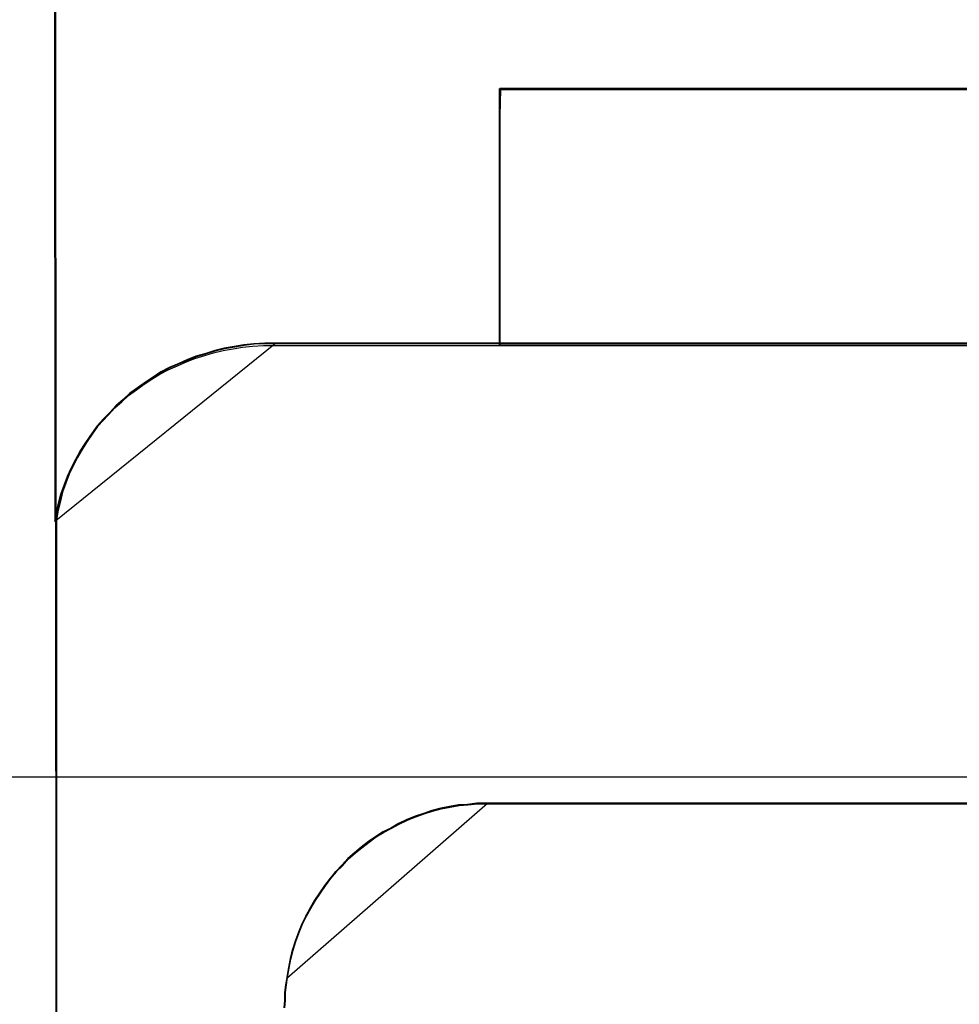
# Model space of a CAD drawing. Header units: millimetres. Extents: x 18084 to 52399, y 38174 to 56392.
# Tile 103 of 250: x 25519 to 25529, y 50638 to 50647. Entities that reach past the tile are written whole.
import ezdxf

# ---------------------------------------------------------------- set-up
doc = ezdxf.new("R2010")
doc.units = ezdxf.units.MM
doc.header["$LTSCALE"] = 100
doc.layers.add('45', color=7, linetype='Continuous')
doc.layers.add('50', color=7, linetype='Continuous')

msp = doc.modelspace()

# ---------------------------------------------------------------- linework, layer by layer
at = {"layer": '45', "color": 59}
for p, q in [((25519.7171, 50642.3095), (25519.6998, 50660.526)), ((25519.6998, 50660.526), (25519.7171, 50642.3095)), ((25519.7171, 50642.3095), (25519.6998, 50660.526)), ((25519.6998, 50660.526), (25519.7171, 50642.3095)), ((25521.8512, 50644.0218), (25535.6891, 50644.0218)), ((25535.6891, 50644.0218), (25521.8512, 50644.0218)), ((25521.8512, 50644.0218), (25521.8512, 50644.0218)), ((25521.8512, 50644.0218), (25535.6891, 50644.0218)), ((25535.6891, 50644.0218), (25521.8512, 50644.0218)), ((25521.8512, 50644.0218), (25521.8512, 50644.0218)), ((25519.7171, 50642.3344), (25519.7445, 50577.5034)), ((25519.7445, 50577.5034), (25519.7171, 50642.3344)), ((25519.7171, 50642.3344), (25519.7171, 50642.3344)), ((25519.7171, 50642.3344), (25519.7445, 50577.5034)), ((25519.7445, 50577.5034), (25519.7171, 50642.3344)), ((25519.7171, 50642.3344), (25519.7171, 50642.3344)), ((25519.7171, 50642.3095), (25519.7171, 50642.3095)), ((25519.7171, 50642.3095), (25519.7171, 50642.3095)), ((25523.9257, 50639.5228), (25533.6147, 50639.5228)), ((25533.6147, 50639.5228), (25523.9257, 50639.5228)), ((25523.9257, 50639.5228), (25523.9257, 50639.5228)), ((25523.9257, 50639.5228), (25533.6147, 50639.5228)), ((25533.6147, 50639.5228), (25523.9257, 50639.5228)), ((25523.9257, 50639.5228), (25523.9257, 50639.5228))]:
    msp.add_line(p, q, dxfattribs=at)
at = {"layer": '45', "color": 7}
for p, q in [((25519.6998, 50656.4977), (25519.7052, 50642.3103)), ((25519.6998, 50656.4977), (25519.7052, 50642.3103)), ((25524.0548, 50646.2476), (25524.0548, 50646.5132)), ((25524.0548, 50646.5132), (25524.0548, 50646.2476)), ((25524.0603, 50646.5132), (25524.0548, 50646.259)), ((25524.0548, 50646.2476), (25524.0548, 50646.5132)), ((25524.0548, 50646.5132), (25524.0548, 50646.2476)), ((25524.0603, 50646.5132), (25524.0548, 50646.259)), ((25524.0598, 50646.5132), (25533.1526, 50646.5132)), ((25533.1526, 50646.5132), (25524.0598, 50646.5132)), ((25524.0598, 50646.5132), (25524.0598, 50646.5132)), ((25524.0598, 50646.5132), (25533.1526, 50646.5132)), ((25533.1526, 50646.5132), (25524.0598, 50646.5132)), ((25524.0598, 50646.5132), (25524.0598, 50646.5132)), ((25524.0652, 50646.5082), (25524.0598, 50646.2551)), ((25524.0652, 50646.5082), (25524.0598, 50646.2551)), ((25533.1526, 50646.5132), (25524.0603, 50646.5132)), ((25533.1526, 50646.5132), (25524.0603, 50646.5132)), ((25524.0636, 50646.2506), (25524.069, 50646.5038)), ((25524.0636, 50646.2506), (25524.069, 50646.5038)), ((25533.1476, 50646.5082), (25524.0652, 50646.5082)), ((25533.1476, 50646.5082), (25524.0652, 50646.5082)), ((25524.069, 50646.5038), (25533.1499, 50646.5038)), ((25524.069, 50646.5038), (25533.1499, 50646.5038)), ((25524.0548, 50643.9994), (25524.0548, 50646.26)), ((25524.0548, 50646.26), (25524.0548, 50643.9994)), ((25524.0548, 50643.9994), (25524.0548, 50646.26)), ((25524.0548, 50646.26), (25524.0548, 50643.9994)), ((25524.0548, 50646.259), (25524.0548, 50643.9994)), ((25524.0548, 50646.259), (25524.0548, 50643.9994)), ((25524.0548, 50646.2476), (25524.0548, 50646.2476)), ((25524.0548, 50646.2476), (25524.0548, 50646.2476)), ((25524.0598, 50646.2551), (25524.0598, 50644.0044)), ((25524.0598, 50646.2551), (25524.0598, 50644.0044)), ((25524.0636, 50643.9998), (25524.0636, 50646.2506)), ((25524.0636, 50643.9998), (25524.0636, 50646.2506)), ((25519.7171, 50642.2872), (25521.8636, 50644.0218)), ((25519.7171, 50642.2872), (25521.8636, 50644.0218)), ((25521.5539, 50644.0052), (25521.4615, 50643.9887)), ((25521.5539, 50644.0052), (25521.4615, 50643.9887)), ((25521.5579, 50644.0003), (25521.4656, 50643.9838)), ((25521.5579, 50644.0003), (25521.4656, 50643.9838)), ((25521.5632, 50644.0051), (25521.4704, 50643.9885)), ((25521.5632, 50644.0051), (25521.4704, 50643.9885)), ((25521.6517, 50644.0163), (25521.5539, 50644.0052)), ((25521.6517, 50644.0163), (25521.5539, 50644.0052)), ((25521.6556, 50644.0113), (25521.5579, 50644.0003)), ((25521.6556, 50644.0113), (25521.5579, 50644.0003)), ((25521.6616, 50644.0162), (25521.5632, 50644.0051)), ((25521.6616, 50644.0162), (25521.5632, 50644.0051)), ((25521.6398, 50643.9943), (25521.7485, 50643.9998)), ((25521.6398, 50643.9943), (25521.7485, 50643.9998)), ((25521.7604, 50644.0218), (25521.6517, 50644.0163)), ((25521.7604, 50644.0218), (25521.6517, 50644.0163)), ((25521.7643, 50644.0168), (25521.6556, 50644.0113)), ((25521.7643, 50644.0168), (25521.6556, 50644.0113)), ((25521.7708, 50644.0218), (25521.6616, 50644.0162)), ((25521.7708, 50644.0218), (25521.6616, 50644.0162)), ((25521.7485, 50643.9998), (25521.8409, 50643.9998)), ((25521.7485, 50643.9998), (25521.8409, 50643.9998)), ((25521.8528, 50644.0218), (25521.7604, 50644.0218)), ((25521.8528, 50644.0218), (25521.7604, 50644.0218)), ((25521.8566, 50644.0168), (25521.7643, 50644.0168)), ((25521.8566, 50644.0168), (25521.7643, 50644.0168)), ((25521.8636, 50644.0218), (25521.7708, 50644.0218)), ((25521.8636, 50644.0218), (25521.7708, 50644.0218)), ((25521.8409, 50643.9998), (25524.0636, 50643.9998)), ((25521.8409, 50643.9998), (25524.0636, 50643.9998)), ((25524.0754, 50644.0218), (25521.8528, 50644.0218)), ((25524.0754, 50644.0218), (25521.8528, 50644.0218)), ((25524.078, 50644.0168), (25521.8566, 50644.0168)), ((25524.078, 50644.0168), (25521.8566, 50644.0168)), ((25521.8636, 50644.0218), (25521.8636, 50644.0218)), ((25521.8636, 50644.0218), (25521.8636, 50644.0218)), ((25524.0548, 50643.9994), (25524.0548, 50643.9994)), ((25524.0548, 50643.9994), (25533.1471, 50643.9994)), ((25524.0548, 50643.9994), (25524.0548, 50643.9994)), ((25524.0548, 50643.9994), (25533.1471, 50643.9994)), ((25524.0598, 50644.0044), (25533.1422, 50644.0044)), ((25524.0598, 50644.0044), (25533.1422, 50644.0044)), ((25533.1669, 50644.0218), (25524.0754, 50644.0218)), ((25533.1669, 50644.0218), (25524.0754, 50644.0218)), ((25533.1645, 50644.0168), (25524.078, 50644.0168)), ((25533.1645, 50644.0168), (25524.078, 50644.0168)), ((25521.0747, 50643.8732), (25521.1725, 50643.9007)), ((25521.0747, 50643.8732), (25521.1725, 50643.9007)), ((25521.1844, 50643.9227), (25521.0866, 50643.8952)), ((25521.1844, 50643.9227), (25521.0866, 50643.8952)), ((25521.1886, 50643.9178), (25521.0908, 50643.8903)), ((25521.1886, 50643.9178), (25521.0908, 50643.8903)), ((25521.1918, 50643.922), (25521.0935, 50643.8943)), ((25521.1918, 50643.922), (25521.0935, 50643.8943)), ((25521.1725, 50643.9007), (25521.2594, 50643.9283)), ((25521.1725, 50643.9007), (25521.2594, 50643.9283)), ((25521.2713, 50643.9502), (25521.1844, 50643.9227)), ((25521.2713, 50643.9502), (25521.1844, 50643.9227)), ((25521.2755, 50643.9453), (25521.1886, 50643.9178)), ((25521.2755, 50643.9453), (25521.1886, 50643.9178)), ((25521.2792, 50643.9497), (25521.1918, 50643.922)), ((25521.2792, 50643.9497), (25521.1918, 50643.922)), ((25521.2594, 50643.9283), (25521.3518, 50643.9503)), ((25521.2594, 50643.9283), (25521.3518, 50643.9503)), ((25521.3637, 50643.9722), (25521.2713, 50643.9502)), ((25521.3637, 50643.9722), (25521.2713, 50643.9502)), ((25521.3678, 50643.9673), (25521.2755, 50643.9453)), ((25521.3678, 50643.9673), (25521.2755, 50643.9453)), ((25521.3721, 50643.9719), (25521.2792, 50643.9497)), ((25521.3721, 50643.9719), (25521.2792, 50643.9497)), ((25521.3518, 50643.9503), (25521.4496, 50643.9668)), ((25521.3518, 50643.9503), (25521.4496, 50643.9668)), ((25521.4615, 50643.9887), (25521.3637, 50643.9722)), ((25521.4615, 50643.9887), (25521.3637, 50643.9722)), ((25521.4656, 50643.9838), (25521.3678, 50643.9673)), ((25521.4656, 50643.9838), (25521.3678, 50643.9673)), ((25521.4704, 50643.9885), (25521.3721, 50643.9719)), ((25521.4704, 50643.9885), (25521.3721, 50643.9719)), ((25521.4496, 50643.9668), (25521.542, 50643.9833)), ((25521.4496, 50643.9668), (25521.542, 50643.9833)), ((25521.542, 50643.9833), (25521.6398, 50643.9943)), ((25521.542, 50643.9833), (25521.6398, 50643.9943)), ((25520.9181, 50643.8236), (25520.8257, 50643.7851)), ((25520.9181, 50643.8236), (25520.8257, 50643.7851)), ((25520.9224, 50643.8188), (25520.8301, 50643.7803)), ((25520.9224, 50643.8188), (25520.8301, 50643.7803)), ((25520.9242, 50643.8223), (25520.8314, 50643.7835)), ((25520.9242, 50643.8223), (25520.8314, 50643.7835)), ((25520.9062, 50643.8017), (25520.9931, 50643.8402)), ((25520.9062, 50643.8017), (25520.9931, 50643.8402)), ((25521.0051, 50643.8622), (25520.9181, 50643.8236)), ((25521.0051, 50643.8622), (25520.9181, 50643.8236)), ((25521.0093, 50643.8573), (25520.9224, 50643.8188)), ((25521.0093, 50643.8573), (25520.9224, 50643.8188)), ((25521.0116, 50643.861), (25520.9242, 50643.8223)), ((25521.0116, 50643.861), (25520.9242, 50643.8223)), ((25520.9931, 50643.8402), (25521.0747, 50643.8732)), ((25520.9931, 50643.8402), (25521.0747, 50643.8732)), ((25521.0866, 50643.8952), (25521.0051, 50643.8622)), ((25521.0866, 50643.8952), (25521.0051, 50643.8622)), ((25521.0908, 50643.8903), (25521.0093, 50643.8573)), ((25521.0908, 50643.8903), (25521.0093, 50643.8573)), ((25521.0935, 50643.8943), (25521.0116, 50643.861)), ((25521.0935, 50643.8943), (25521.0116, 50643.861)), ((25520.6562, 50643.6696), (25520.7323, 50643.7191)), ((25520.6562, 50643.6696), (25520.7323, 50643.7191)), ((25520.7442, 50643.7411), (25520.6681, 50643.6916)), ((25520.7442, 50643.7411), (25520.6681, 50643.6916)), ((25520.7486, 50643.7363), (25520.6726, 50643.6868)), ((25520.7486, 50643.7363), (25520.6726, 50643.6868)), ((25520.7494, 50643.7391), (25520.673, 50643.6893)), ((25520.7494, 50643.7391), (25520.673, 50643.6893)), ((25520.7323, 50643.7191), (25520.8138, 50643.7632)), ((25520.7323, 50643.7191), (25520.8138, 50643.7632)), ((25520.8257, 50643.7851), (25520.7442, 50643.7411)), ((25520.8257, 50643.7851), (25520.7442, 50643.7411)), ((25520.8301, 50643.7803), (25520.7486, 50643.7363)), ((25520.8301, 50643.7803), (25520.7486, 50643.7363)), ((25520.8314, 50643.7835), (25520.7494, 50643.7391)), ((25520.8314, 50643.7835), (25520.7494, 50643.7391)), ((25520.8138, 50643.7632), (25520.9062, 50643.8017)), ((25520.8138, 50643.7632), (25520.9062, 50643.8017)), ((25520.504, 50643.565), (25520.5801, 50643.6201)), ((25520.504, 50643.565), (25520.5801, 50643.6201)), ((25520.5921, 50643.642), (25520.516, 50643.587)), ((25520.5921, 50643.642), (25520.516, 50643.587)), ((25520.5965, 50643.6394), (25520.52, 50643.584)), ((25520.5965, 50643.6394), (25520.52, 50643.584)), ((25520.5966, 50643.6373), (25520.5205, 50643.5823)), ((25520.5966, 50643.6373), (25520.5205, 50643.5823)), ((25520.5801, 50643.6201), (25520.6562, 50643.6696)), ((25520.5801, 50643.6201), (25520.6562, 50643.6696)), ((25520.6681, 50643.6916), (25520.5921, 50643.642)), ((25520.6681, 50643.6916), (25520.5921, 50643.642)), ((25520.673, 50643.6893), (25520.5965, 50643.6394)), ((25520.673, 50643.6893), (25520.5965, 50643.6394)), ((25520.6726, 50643.6868), (25520.5966, 50643.6373)), ((25520.6726, 50643.6868), (25520.5966, 50643.6373)), ((25520.4399, 50643.532), (25520.3747, 50643.4714)), ((25520.4399, 50643.532), (25520.3747, 50643.4714)), ((25520.4436, 50643.5285), (25520.378, 50643.4676)), ((25520.4436, 50643.5285), (25520.378, 50643.4676)), ((25520.4445, 50643.5272), (25520.3793, 50643.4667)), ((25520.4445, 50643.5272), (25520.3793, 50643.4667)), ((25520.428, 50643.51), (25520.504, 50643.565)), ((25520.428, 50643.51), (25520.504, 50643.565)), ((25520.516, 50643.587), (25520.4399, 50643.532)), ((25520.516, 50643.587), (25520.4399, 50643.532)), ((25520.52, 50643.584), (25520.4436, 50643.5285)), ((25520.52, 50643.584), (25520.4436, 50643.5285)), ((25520.5205, 50643.5823), (25520.4445, 50643.5272)), ((25520.5205, 50643.5823), (25520.4445, 50643.5272)), ((25520.2921, 50643.3889), (25520.3628, 50643.4495)), ((25520.2921, 50643.3889), (25520.3628, 50643.4495)), ((25520.3747, 50643.4714), (25520.304, 50643.4109)), ((25520.3747, 50643.4714), (25520.304, 50643.4109)), ((25520.378, 50643.4676), (25520.307, 50643.4066)), ((25520.378, 50643.4676), (25520.307, 50643.4066)), ((25520.3793, 50643.4667), (25520.3087, 50643.4062)), ((25520.3793, 50643.4667), (25520.3087, 50643.4062)), ((25520.3628, 50643.4495), (25520.428, 50643.51)), ((25520.3628, 50643.4495), (25520.428, 50643.51)), ((25520.1671, 50643.2569), (25520.2323, 50643.3229)), ((25520.1671, 50643.2569), (25520.2323, 50643.3229)), ((25520.2443, 50643.3449), (25520.1791, 50643.2788)), ((25520.2443, 50643.3449), (25520.1791, 50643.2788)), ((25520.2469, 50643.3401), (25520.1814, 50643.2736)), ((25520.2469, 50643.3401), (25520.1814, 50643.2736)), ((25520.2489, 50643.3402), (25520.1838, 50643.2742)), ((25520.2489, 50643.3402), (25520.1838, 50643.2742)), ((25520.2323, 50643.3229), (25520.2921, 50643.3889)), ((25520.2323, 50643.3229), (25520.2921, 50643.3889)), ((25520.304, 50643.4109), (25520.2443, 50643.3449)), ((25520.304, 50643.4109), (25520.2443, 50643.3449)), ((25520.307, 50643.4066), (25520.2469, 50643.3401)), ((25520.307, 50643.4066), (25520.2469, 50643.3401)), ((25520.3087, 50643.4062), (25520.2489, 50643.3402)), ((25520.3087, 50643.4062), (25520.2489, 50643.3402)), ((25520.1073, 50643.1908), (25520.1671, 50643.2569)), ((25520.1073, 50643.1908), (25520.1671, 50643.2569)), ((25520.1791, 50643.2788), (25520.1193, 50643.2128)), ((25520.1791, 50643.2788), (25520.1193, 50643.2128)), ((25520.1814, 50643.2736), (25520.1213, 50643.2071)), ((25520.1814, 50643.2736), (25520.1213, 50643.2071)), ((25520.1838, 50643.2742), (25520.124, 50643.2082)), ((25520.1838, 50643.2742), (25520.124, 50643.2082)), ((25520.0649, 50643.1358), (25520.016, 50643.0642)), ((25520.0649, 50643.1358), (25520.016, 50643.0642)), ((25520.0667, 50643.1295), (25520.0175, 50643.0575)), ((25520.0667, 50643.1295), (25520.0175, 50643.0575)), ((25520.0697, 50643.1312), (25520.0208, 50643.0597)), ((25520.0697, 50643.1312), (25520.0208, 50643.0597)), ((25520.053, 50643.1138), (25520.1073, 50643.1908)), ((25520.053, 50643.1138), (25520.1073, 50643.1908)), ((25520.1193, 50643.2128), (25520.0649, 50643.1358)), ((25520.1193, 50643.2128), (25520.0649, 50643.1358)), ((25520.1213, 50643.2071), (25520.0667, 50643.1295)), ((25520.1213, 50643.2071), (25520.0667, 50643.1295)), ((25520.124, 50643.2082), (25520.0697, 50643.1312)), ((25520.124, 50643.2082), (25520.0697, 50643.1312)), ((25519.9552, 50642.9652), (25520.0041, 50643.0422)), ((25519.9552, 50642.9652), (25520.0041, 50643.0422)), ((25520.016, 50643.0642), (25519.9671, 50642.9872)), ((25520.016, 50643.0642), (25519.9671, 50642.9872)), ((25520.0175, 50643.0575), (25519.9684, 50642.9799)), ((25520.0175, 50643.0575), (25519.9684, 50642.9799)), ((25520.0208, 50643.0597), (25519.972, 50642.9827)), ((25520.0208, 50643.0597), (25519.972, 50642.9827)), ((25520.0041, 50643.0422), (25520.053, 50643.1138)), ((25520.0041, 50643.0422), (25520.053, 50643.1138)), ((25519.9117, 50642.8881), (25519.9552, 50642.9652)), ((25519.9117, 50642.8881), (25519.9552, 50642.9652)), ((25519.9671, 50642.9872), (25519.9237, 50642.9101)), ((25519.9671, 50642.9872), (25519.9237, 50642.9101)), ((25519.9684, 50642.9799), (25519.9247, 50642.9023)), ((25519.9684, 50642.9799), (25519.9247, 50642.9023)), ((25519.972, 50642.9827), (25519.9285, 50642.9057)), ((25519.972, 50642.9827), (25519.9285, 50642.9057)), ((25519.8682, 50642.8056), (25519.9117, 50642.8881)), ((25519.8682, 50642.8056), (25519.9117, 50642.8881)), ((25519.9237, 50642.9101), (25519.8802, 50642.8276)), ((25519.9237, 50642.9101), (25519.8802, 50642.8276)), ((25519.9247, 50642.9023), (25519.881, 50642.8192)), ((25519.9247, 50642.9023), (25519.881, 50642.8192)), ((25519.9285, 50642.9057), (25519.8851, 50642.8232)), ((25519.9285, 50642.9057), (25519.8851, 50642.8232)), ((25519.8421, 50642.745), (25519.8095, 50642.657)), ((25519.8421, 50642.745), (25519.8095, 50642.657)), ((25519.8302, 50642.723), (25519.8682, 50642.8056)), ((25519.8302, 50642.723), (25519.8682, 50642.8056)), ((25519.8802, 50642.8276), (25519.8421, 50642.745)), ((25519.8802, 50642.8276), (25519.8421, 50642.745)), ((25519.881, 50642.8192), (25519.8428, 50642.7361)), ((25519.881, 50642.8192), (25519.8428, 50642.7361)), ((25519.8851, 50642.8232), (25519.847, 50642.7407)), ((25519.8851, 50642.8232), (25519.847, 50642.7407)), ((25519.8095, 50642.657), (25519.7769, 50642.5689)), ((25519.8095, 50642.657), (25519.7769, 50642.5689)), ((25519.8144, 50642.6527), (25519.7819, 50642.5647)), ((25519.8144, 50642.6527), (25519.7819, 50642.5647)), ((25519.7976, 50642.635), (25519.8302, 50642.723)), ((25519.7976, 50642.635), (25519.8302, 50642.723)), ((25519.8428, 50642.7361), (25519.81, 50642.6474)), ((25519.8428, 50642.7361), (25519.81, 50642.6474)), ((25519.847, 50642.7407), (25519.8144, 50642.6527)), ((25519.847, 50642.7407), (25519.8144, 50642.6527)), ((25519.7769, 50642.5689), (25519.7552, 50642.4809)), ((25519.7769, 50642.5689), (25519.7552, 50642.4809)), ((25519.7772, 50642.5588), (25519.7554, 50642.4701)), ((25519.7772, 50642.5588), (25519.7554, 50642.4701)), ((25519.7819, 50642.5647), (25519.7601, 50642.4767)), ((25519.7819, 50642.5647), (25519.7601, 50642.4767)), ((25519.765, 50642.5469), (25519.7976, 50642.635)), ((25519.765, 50642.5469), (25519.7976, 50642.635)), ((25519.81, 50642.6474), (25519.7772, 50642.5588)), ((25519.81, 50642.6474), (25519.7772, 50642.5588)), ((25519.7215, 50642.3708), (25519.7432, 50642.4589)), ((25519.7215, 50642.3708), (25519.7432, 50642.4589)), ((25519.7552, 50642.4809), (25519.7335, 50642.3928)), ((25519.7552, 50642.4809), (25519.7335, 50642.3928)), ((25519.7554, 50642.4701), (25519.7335, 50642.3814)), ((25519.7554, 50642.4701), (25519.7335, 50642.3814)), ((25519.7601, 50642.4767), (25519.7384, 50642.3886)), ((25519.7601, 50642.4767), (25519.7384, 50642.3886)), ((25519.7432, 50642.4589), (25519.765, 50642.5469)), ((25519.7432, 50642.4589), (25519.765, 50642.5469)), ((25519.7052, 50642.2773), (25519.7215, 50642.3708)), ((25519.7052, 50642.2773), (25519.7215, 50642.3708)), ((25519.7335, 50642.3928), (25519.7171, 50642.2993)), ((25519.7335, 50642.3928), (25519.7171, 50642.2993)), ((25519.7335, 50642.3814), (25519.7171, 50642.2872)), ((25519.7335, 50642.3814), (25519.7171, 50642.2872)), ((25519.7384, 50642.3886), (25519.7221, 50642.2951)), ((25519.7384, 50642.3886), (25519.7221, 50642.2951)), ((25519.7052, 50642.3103), (25519.7052, 50642.2773)), ((25519.7052, 50642.3103), (25519.7052, 50642.2773)), ((25519.7171, 50642.2993), (25519.7171, 50623.2529)), ((25519.7171, 50642.2993), (25519.7171, 50642.2993)), ((25519.7171, 50642.2993), (25519.7171, 50623.2529)), ((25519.7171, 50642.2993), (25519.7171, 50642.2993)), ((25519.7221, 50642.2951), (25519.7221, 50623.2579)), ((25519.7221, 50642.2951), (25519.7221, 50642.2951)), ((25519.7221, 50642.2951), (25519.7221, 50623.2579)), ((25519.7221, 50642.2951), (25519.7221, 50642.2951)), ((25521.9754, 50637.8106), (25523.9381, 50639.5228)), ((25521.9754, 50637.8106), (25523.9381, 50639.5228)), ((25523.481, 50639.4733), (25523.3941, 50639.4513)), ((25523.481, 50639.4733), (25523.3941, 50639.4513)), ((25523.3961, 50639.4486), (25523.4831, 50639.4707)), ((25523.3961, 50639.4486), (25523.4831, 50639.4707)), ((25523.4898, 50639.473), (25523.4023, 50639.4508)), ((25523.4898, 50639.473), (25523.4023, 50639.4508)), ((25523.568, 50639.4898), (25523.481, 50639.4733)), ((25523.568, 50639.4898), (25523.481, 50639.4733)), ((25523.4831, 50639.4707), (25523.57, 50639.4872)), ((25523.4831, 50639.4707), (25523.57, 50639.4872)), ((25523.5718, 50639.4849), (25523.4849, 50639.4684)), ((25523.5718, 50639.4849), (25523.4849, 50639.4684)), ((25523.486, 50639.4679), (25523.5729, 50639.4844)), ((25523.486, 50639.4679), (25523.5729, 50639.4844)), ((25523.5773, 50639.4896), (25523.4898, 50639.473)), ((25523.5773, 50639.4896), (25523.4898, 50639.473)), ((25523.655, 50639.5063), (25523.568, 50639.4898)), ((25523.655, 50639.5063), (25523.568, 50639.4898)), ((25523.57, 50639.4872), (25523.657, 50639.5037)), ((25523.57, 50639.4872), (25523.657, 50639.5037)), ((25523.6587, 50639.5014), (25523.5718, 50639.4849)), ((25523.6587, 50639.5014), (25523.5718, 50639.4849)), ((25523.5729, 50639.4844), (25523.6598, 50639.5009)), ((25523.5729, 50639.4844), (25523.6598, 50639.5009)), ((25523.6647, 50639.5062), (25523.5773, 50639.4896)), ((25523.6647, 50639.5062), (25523.5773, 50639.4896)), ((25523.742, 50639.5118), (25523.655, 50639.5063)), ((25523.742, 50639.5118), (25523.655, 50639.5063)), ((25523.657, 50639.5037), (25523.7439, 50639.5092)), ((25523.657, 50639.5037), (25523.7439, 50639.5092)), ((25523.7456, 50639.5069), (25523.6587, 50639.5014)), ((25523.7456, 50639.5069), (25523.6587, 50639.5014)), ((25523.6598, 50639.5009), (25523.7467, 50639.5064)), ((25523.6598, 50639.5009), (25523.7467, 50639.5064)), ((25523.7522, 50639.5118), (25523.6647, 50639.5062)), ((25523.7522, 50639.5118), (25523.6647, 50639.5062)), ((25523.8344, 50639.5228), (25523.742, 50639.5118)), ((25523.8344, 50639.5228), (25523.742, 50639.5118)), ((25523.7439, 50639.5092), (25523.8363, 50639.5202)), ((25523.7439, 50639.5092), (25523.8363, 50639.5202)), ((25523.838, 50639.5179), (25523.7456, 50639.5069)), ((25523.838, 50639.5179), (25523.7456, 50639.5069)), ((25523.7467, 50639.5064), (25523.839, 50639.5174)), ((25523.7467, 50639.5064), (25523.839, 50639.5174)), ((25523.8451, 50639.5228), (25523.7522, 50639.5118)), ((25523.8451, 50639.5228), (25523.7522, 50639.5118)), ((25523.9268, 50639.5228), (25523.8344, 50639.5228)), ((25523.9268, 50639.5228), (25523.8344, 50639.5228)), ((25523.8363, 50639.5202), (25523.9287, 50639.5202)), ((25523.8363, 50639.5202), (25523.9287, 50639.5202)), ((25523.9303, 50639.5179), (25523.838, 50639.5179)), ((25523.9303, 50639.5179), (25523.838, 50639.5179)), ((25523.839, 50639.5174), (25523.9313, 50639.5174)), ((25523.839, 50639.5174), (25523.9313, 50639.5174)), ((25523.9381, 50639.5228), (25523.8451, 50639.5228)), ((25523.9381, 50639.5228), (25523.8451, 50639.5228)), ((25533.6136, 50639.5228), (25523.9268, 50639.5228)), ((25523.9268, 50639.5228), (25523.9268, 50639.5228)), ((25533.6136, 50639.5228), (25523.9268, 50639.5228)), ((25523.9268, 50639.5228), (25523.9268, 50639.5228)), ((25523.9287, 50639.5202), (25533.6126, 50639.5202)), ((25523.9287, 50639.5202), (25533.6126, 50639.5202)), ((25533.61, 50639.5179), (25523.9303, 50639.5179)), ((25523.9303, 50639.5179), (25523.9303, 50639.5179)), ((25533.61, 50639.5179), (25523.9303, 50639.5179)), ((25523.9303, 50639.5179), (25523.9303, 50639.5179)), ((25523.9313, 50639.5174), (25533.6099, 50639.5174)), ((25523.9313, 50639.5174), (25533.6099, 50639.5174)), ((25523.9381, 50639.5228), (25523.9381, 50639.5228)), ((25523.9381, 50639.5228), (25523.9381, 50639.5228)), ((25523.231, 50639.3963), (25523.1494, 50639.3632)), ((25523.231, 50639.3963), (25523.1494, 50639.3632)), ((25523.1516, 50639.3606), (25523.2331, 50639.3936)), ((25523.1516, 50639.3606), (25523.2331, 50639.3936)), ((25523.235, 50639.3914), (25523.1535, 50639.3584)), ((25523.235, 50639.3914), (25523.1535, 50639.3584)), ((25523.1547, 50639.3579), (25523.2361, 50639.3909)), ((25523.1547, 50639.3579), (25523.2361, 50639.3909)), ((25523.2383, 50639.3954), (25523.1563, 50639.3622)), ((25523.2383, 50639.3954), (25523.1563, 50639.3622)), ((25523.3125, 50639.4238), (25523.231, 50639.3963)), ((25523.3125, 50639.4238), (25523.231, 50639.3963)), ((25523.2331, 50639.3936), (25523.3146, 50639.4211)), ((25523.2331, 50639.3936), (25523.3146, 50639.4211)), ((25523.3165, 50639.4189), (25523.235, 50639.3914)), ((25523.3165, 50639.4189), (25523.235, 50639.3914)), ((25523.2361, 50639.3909), (25523.3176, 50639.4184)), ((25523.2361, 50639.3909), (25523.3176, 50639.4184)), ((25523.3203, 50639.4231), (25523.2383, 50639.3954)), ((25523.3203, 50639.4231), (25523.2383, 50639.3954)), ((25523.3941, 50639.4513), (25523.3125, 50639.4238)), ((25523.3941, 50639.4513), (25523.3125, 50639.4238)), ((25523.3146, 50639.4211), (25523.3961, 50639.4486)), ((25523.3146, 50639.4211), (25523.3961, 50639.4486)), ((25523.398, 50639.4464), (25523.3165, 50639.4189)), ((25523.398, 50639.4464), (25523.3165, 50639.4189)), ((25523.3176, 50639.4184), (25523.3991, 50639.4459)), ((25523.3176, 50639.4184), (25523.3991, 50639.4459)), ((25523.4023, 50639.4508), (25523.3203, 50639.4231)), ((25523.4023, 50639.4508), (25523.3203, 50639.4231)), ((25523.4849, 50639.4684), (25523.398, 50639.4464)), ((25523.4849, 50639.4684), (25523.398, 50639.4464)), ((25523.3991, 50639.4459), (25523.486, 50639.4679)), ((25523.3991, 50639.4459), (25523.486, 50639.4679)), ((25522.9918, 50639.2807), (25522.9157, 50639.2421)), ((25522.9918, 50639.2807), (25522.9157, 50639.2421)), ((25522.9179, 50639.2395), (25522.994, 50639.2781)), ((25522.9179, 50639.2395), (25522.994, 50639.2781)), ((25522.9978, 50639.279), (25522.9212, 50639.2402)), ((25522.9978, 50639.279), (25522.9212, 50639.2402)), ((25523.0679, 50639.3247), (25522.9918, 50639.2807)), ((25523.0679, 50639.3247), (25522.9918, 50639.2807)), ((25522.994, 50639.2781), (25523.0701, 50639.3221)), ((25522.994, 50639.2781), (25523.0701, 50639.3221)), ((25523.0721, 50639.3199), (25522.996, 50639.2759)), ((25523.0721, 50639.3199), (25522.996, 50639.2759)), ((25522.9972, 50639.2754), (25523.0732, 50639.3194)), ((25522.9972, 50639.2754), (25523.0732, 50639.3194)), ((25523.0743, 50639.3234), (25522.9978, 50639.279)), ((25523.0743, 50639.3234), (25522.9978, 50639.279)), ((25523.1494, 50639.3632), (25523.0679, 50639.3247)), ((25523.1494, 50639.3632), (25523.0679, 50639.3247)), ((25523.0701, 50639.3221), (25523.1516, 50639.3606)), ((25523.0701, 50639.3221), (25523.1516, 50639.3606)), ((25523.1535, 50639.3584), (25523.0721, 50639.3199)), ((25523.1535, 50639.3584), (25523.0721, 50639.3199)), ((25523.0732, 50639.3194), (25523.1547, 50639.3579)), ((25523.0732, 50639.3194), (25523.1547, 50639.3579)), ((25523.1563, 50639.3622), (25523.0743, 50639.3234)), ((25523.1563, 50639.3622), (25523.0743, 50639.3234)), ((25522.845, 50639.1981), (25522.7744, 50639.1486)), ((25522.845, 50639.1981), (25522.7744, 50639.1486)), ((25522.7766, 50639.146), (25522.8473, 50639.1955)), ((25522.7766, 50639.146), (25522.8473, 50639.1955)), ((25522.8493, 50639.1934), (25522.7787, 50639.1439)), ((25522.8493, 50639.1934), (25522.7787, 50639.1439)), ((25522.8502, 50639.1959), (25522.7791, 50639.146)), ((25522.8502, 50639.1959), (25522.7791, 50639.146)), ((25522.7799, 50639.1433), (25522.8505, 50639.1928)), ((25522.7799, 50639.1433), (25522.8505, 50639.1928)), ((25522.9157, 50639.2421), (25522.845, 50639.1981)), ((25522.9157, 50639.2421), (25522.845, 50639.1981)), ((25522.8473, 50639.1955), (25522.9179, 50639.2395)), ((25522.8473, 50639.1955), (25522.9179, 50639.2395)), ((25522.92, 50639.2374), (25522.8493, 50639.1934)), ((25522.92, 50639.2374), (25522.8493, 50639.1934)), ((25522.9212, 50639.2402), (25522.8502, 50639.1959)), ((25522.9212, 50639.2402), (25522.8502, 50639.1959)), ((25522.8505, 50639.1928), (25522.9211, 50639.2369)), ((25522.8505, 50639.1928), (25522.9211, 50639.2369)), ((25522.996, 50639.2759), (25522.92, 50639.2374)), ((25522.996, 50639.2759), (25522.92, 50639.2374)), ((25522.9211, 50639.2369), (25522.9972, 50639.2754)), ((25522.9211, 50639.2369), (25522.9972, 50639.2754)), ((25522.7037, 50639.0935), (25522.6385, 50639.0385)), ((25522.7037, 50639.0935), (25522.6385, 50639.0385)), ((25522.6408, 50639.0359), (25522.706, 50639.0909)), ((25522.6408, 50639.0359), (25522.706, 50639.0909)), ((25522.708, 50639.0906), (25522.6424, 50639.0352)), ((25522.708, 50639.0906), (25522.6424, 50639.0352)), ((25522.7081, 50639.0889), (25522.6429, 50639.0338)), ((25522.7081, 50639.0889), (25522.6429, 50639.0338)), ((25522.6441, 50639.0333), (25522.7093, 50639.0883)), ((25522.6441, 50639.0333), (25522.7093, 50639.0883)), ((25522.7744, 50639.1486), (25522.7037, 50639.0935)), ((25522.7744, 50639.1486), (25522.7037, 50639.0935)), ((25522.706, 50639.0909), (25522.7766, 50639.146)), ((25522.706, 50639.0909), (25522.7766, 50639.146)), ((25522.7791, 50639.146), (25522.708, 50639.0906)), ((25522.7791, 50639.146), (25522.708, 50639.0906)), ((25522.7787, 50639.1439), (25522.7081, 50639.0889)), ((25522.7787, 50639.1439), (25522.7081, 50639.0889)), ((25522.7093, 50639.0883), (25522.7799, 50639.1433)), ((25522.7093, 50639.0883), (25522.7799, 50639.1433)), ((25522.6385, 50639.0385), (25522.5732, 50638.9834)), ((25522.6385, 50639.0385), (25522.5732, 50638.9834)), ((25522.5756, 50638.9809), (25522.6408, 50639.0359)), ((25522.5756, 50638.9809), (25522.6408, 50639.0359)), ((25522.6424, 50639.0352), (25522.5768, 50638.9798)), ((25522.6424, 50639.0352), (25522.5768, 50638.9798)), ((25522.6429, 50639.0338), (25522.5777, 50638.9788)), ((25522.6429, 50639.0338), (25522.5777, 50638.9788)), ((25522.579, 50638.9783), (25522.6441, 50639.0333)), ((25522.579, 50638.9783), (25522.6441, 50639.0333)), ((25522.5134, 50638.9174), (25522.4536, 50638.8568)), ((25522.5134, 50638.9174), (25522.4536, 50638.8568)), ((25522.456, 50638.8543), (25522.5158, 50638.9148)), ((25522.456, 50638.8543), (25522.5158, 50638.9148)), ((25522.5167, 50638.9133), (25522.4565, 50638.8524)), ((25522.5167, 50638.9133), (25522.4565, 50638.8524)), ((25522.518, 50638.9128), (25522.4582, 50638.8523)), ((25522.518, 50638.9128), (25522.4582, 50638.8523)), ((25522.4595, 50638.8518), (25522.5192, 50638.9123)), ((25522.4595, 50638.8518), (25522.5192, 50638.9123)), ((25522.5732, 50638.9834), (25522.5134, 50638.9174)), ((25522.5732, 50638.9834), (25522.5134, 50638.9174)), ((25522.5158, 50638.9148), (25522.5756, 50638.9809)), ((25522.5158, 50638.9148), (25522.5756, 50638.9809)), ((25522.5768, 50638.9798), (25522.5167, 50638.9133)), ((25522.5768, 50638.9798), (25522.5167, 50638.9133)), ((25522.5777, 50638.9788), (25522.518, 50638.9128)), ((25522.5777, 50638.9788), (25522.518, 50638.9128)), ((25522.5192, 50638.9123), (25522.579, 50638.9783)), ((25522.5192, 50638.9123), (25522.579, 50638.9783)), ((25522.4536, 50638.8568), (25522.3993, 50638.7908)), ((25522.4536, 50638.8568), (25522.3993, 50638.7908)), ((25522.4017, 50638.7883), (25522.456, 50638.8543)), ((25522.4017, 50638.7883), (25522.456, 50638.8543)), ((25522.4565, 50638.8524), (25522.4019, 50638.7859)), ((25522.4565, 50638.8524), (25522.4019, 50638.7859)), ((25522.4582, 50638.8523), (25522.4039, 50638.7863)), ((25522.4582, 50638.8523), (25522.4039, 50638.7863)), ((25522.4052, 50638.7858), (25522.4595, 50638.8518)), ((25522.4052, 50638.7858), (25522.4595, 50638.8518)), ((25522.3449, 50638.7192), (25522.296, 50638.6477)), ((25522.3449, 50638.7192), (25522.296, 50638.6477)), ((25522.3472, 50638.7138), (25522.298, 50638.6418)), ((25522.3472, 50638.7138), (25522.298, 50638.6418)), ((25522.2984, 50638.6452), (25522.3473, 50638.7167)), ((25522.2984, 50638.6452), (25522.3473, 50638.7167)), ((25522.3496, 50638.7148), (25522.3007, 50638.6433)), ((25522.3496, 50638.7148), (25522.3007, 50638.6433)), ((25522.302, 50638.6428), (25522.3508, 50638.7143)), ((25522.302, 50638.6428), (25522.3508, 50638.7143)), ((25522.3993, 50638.7908), (25522.3449, 50638.7192)), ((25522.3993, 50638.7908), (25522.3449, 50638.7192)), ((25522.4019, 50638.7859), (25522.3472, 50638.7138)), ((25522.4019, 50638.7859), (25522.3472, 50638.7138)), ((25522.3473, 50638.7167), (25522.4017, 50638.7883)), ((25522.3473, 50638.7167), (25522.4017, 50638.7883)), ((25522.4039, 50638.7863), (25522.3496, 50638.7148)), ((25522.4039, 50638.7863), (25522.3496, 50638.7148)), ((25522.3508, 50638.7143), (25522.4052, 50638.7858)), ((25522.3508, 50638.7143), (25522.4052, 50638.7858)), ((25522.296, 50638.6477), (25522.2471, 50638.5761)), ((25522.296, 50638.6477), (25522.2471, 50638.5761)), ((25522.298, 50638.6418), (25522.2488, 50638.5698)), ((25522.298, 50638.6418), (25522.2488, 50638.5698)), ((25522.2495, 50638.5736), (25522.2984, 50638.6452)), ((25522.2495, 50638.5736), (25522.2984, 50638.6452)), ((25522.3007, 50638.6433), (25522.2518, 50638.5718)), ((25522.3007, 50638.6433), (25522.2518, 50638.5718)), ((25522.2531, 50638.5713), (25522.302, 50638.6428)), ((25522.2531, 50638.5713), (25522.302, 50638.6428)), ((25522.2471, 50638.5761), (25522.2036, 50638.4991)), ((25522.2471, 50638.5761), (25522.2036, 50638.4991)), ((25522.2488, 50638.5698), (25522.205, 50638.4922)), ((25522.2488, 50638.5698), (25522.205, 50638.4922)), ((25522.206, 50638.4966), (25522.2495, 50638.5736)), ((25522.206, 50638.4966), (25522.2495, 50638.5736)), ((25522.2518, 50638.5718), (25522.2084, 50638.4948)), ((25522.2518, 50638.5718), (25522.2084, 50638.4948)), ((25522.2096, 50638.4943), (25522.2531, 50638.5713)), ((25522.2096, 50638.4943), (25522.2531, 50638.5713)), ((25522.1601, 50638.422), (25522.1221, 50638.345)), ((25522.1601, 50638.422), (25522.1221, 50638.345)), ((25522.1613, 50638.4146), (25522.123, 50638.337)), ((25522.1613, 50638.4146), (25522.123, 50638.337)), ((25522.1245, 50638.3425), (25522.1626, 50638.4196)), ((25522.1245, 50638.3425), (25522.1626, 50638.4196)), ((25522.1649, 50638.4178), (25522.1269, 50638.3408)), ((25522.1649, 50638.4178), (25522.1269, 50638.3408)), ((25522.1282, 50638.3403), (25522.1662, 50638.4173)), ((25522.1282, 50638.3403), (25522.1662, 50638.4173)), ((25522.2036, 50638.4991), (25522.1601, 50638.422)), ((25522.2036, 50638.4991), (25522.1601, 50638.422)), ((25522.205, 50638.4922), (25522.1613, 50638.4146)), ((25522.205, 50638.4922), (25522.1613, 50638.4146)), ((25522.1626, 50638.4196), (25522.206, 50638.4966)), ((25522.1626, 50638.4196), (25522.206, 50638.4966)), ((25522.2084, 50638.4948), (25522.1649, 50638.4178)), ((25522.2084, 50638.4948), (25522.1649, 50638.4178)), ((25522.1662, 50638.4173), (25522.2096, 50638.4943)), ((25522.1662, 50638.4173), (25522.2096, 50638.4943)), ((25522.1221, 50638.345), (25522.0894, 50638.2624)), ((25522.1221, 50638.345), (25522.0894, 50638.2624)), ((25522.123, 50638.337), (25522.0902, 50638.2539)), ((25522.123, 50638.337), (25522.0902, 50638.2539)), ((25522.0919, 50638.26), (25522.1245, 50638.3425)), ((25522.0919, 50638.26), (25522.1245, 50638.3425)), ((25522.1269, 50638.3408), (25522.0943, 50638.2583)), ((25522.1269, 50638.3408), (25522.0943, 50638.2583)), ((25522.0956, 50638.2578), (25522.1282, 50638.3403)), ((25522.0956, 50638.2578), (25522.1282, 50638.3403)), ((25522.0894, 50638.2624), (25522.0568, 50638.1743)), ((25522.0894, 50638.2624), (25522.0568, 50638.1743)), ((25522.0902, 50638.2539), (25522.0574, 50638.1653)), ((25522.0902, 50638.2539), (25522.0574, 50638.1653)), ((25522.0593, 50638.1719), (25522.0919, 50638.26)), ((25522.0593, 50638.1719), (25522.0919, 50638.26)), ((25522.0943, 50638.2583), (25522.0617, 50638.1703)), ((25522.0943, 50638.2583), (25522.0617, 50638.1703)), ((25522.063, 50638.1698), (25522.0956, 50638.2578)), ((25522.063, 50638.1698), (25522.0956, 50638.2578)), ((25522.0568, 50638.1743), (25522.0296, 50638.0918)), ((25522.0568, 50638.1743), (25522.0296, 50638.0918)), ((25522.0574, 50638.1653), (25522.0301, 50638.0821)), ((25522.0574, 50638.1653), (25522.0301, 50638.0821)), ((25522.0321, 50638.0894), (25522.0593, 50638.1719)), ((25522.0321, 50638.0894), (25522.0593, 50638.1719)), ((25522.0617, 50638.1703), (25522.0346, 50638.0878)), ((25522.0617, 50638.1703), (25522.0346, 50638.0878)), ((25522.0358, 50638.0872), (25522.063, 50638.1698)), ((25522.0358, 50638.0872), (25522.063, 50638.1698)), ((25522.0296, 50638.0918), (25522.0079, 50638.0037)), ((25522.0296, 50638.0918), (25522.0079, 50638.0037)), ((25522.0301, 50638.0821), (25522.0082, 50637.9935)), ((25522.0301, 50638.0821), (25522.0082, 50637.9935)), ((25522.0104, 50638.0013), (25522.0321, 50638.0894)), ((25522.0104, 50638.0013), (25522.0321, 50638.0894)), ((25522.0346, 50638.0878), (25522.0128, 50637.9998)), ((25522.0346, 50638.0878), (25522.0128, 50637.9998)), ((25522.0141, 50637.9992), (25522.0358, 50638.0872)), ((25522.0141, 50637.9992), (25522.0358, 50638.0872)), ((25522.0079, 50638.0037), (25521.9916, 50637.9156)), ((25522.0079, 50638.0037), (25521.9916, 50637.9156)), ((25522.0082, 50637.9935), (25521.9918, 50637.9048)), ((25522.0082, 50637.9935), (25521.9918, 50637.9048)), ((25521.9941, 50637.9133), (25522.0104, 50638.0013)), ((25521.9941, 50637.9133), (25522.0104, 50638.0013)), ((25522.0128, 50637.9998), (25521.9965, 50637.9118)), ((25522.0128, 50637.9998), (25521.9965, 50637.9118)), ((25521.9978, 50637.9112), (25522.0141, 50637.9992)), ((25521.9978, 50637.9112), (25522.0141, 50637.9992)), ((25521.9916, 50637.9156), (25521.9753, 50637.8221)), ((25521.9916, 50637.9156), (25521.9753, 50637.8221)), ((25521.9918, 50637.9048), (25521.9754, 50637.8106)), ((25521.9918, 50637.9048), (25521.9754, 50637.8106)), ((25521.9778, 50637.8197), (25521.9941, 50637.9133)), ((25521.9778, 50637.8197), (25521.9941, 50637.9133)), ((25521.9965, 50637.9118), (25521.9802, 50637.8183)), ((25521.9965, 50637.9118), (25521.9802, 50637.8183)), ((25521.9815, 50637.8177), (25521.9978, 50637.9112)), ((25521.9815, 50637.8177), (25521.9978, 50637.9112)), ((25521.9644, 50637.7505), (25521.9535, 50637.6735)), ((25521.9644, 50637.7505), (25521.9535, 50637.6735)), ((25521.9561, 50637.6711), (25521.9669, 50637.7482)), ((25521.9561, 50637.6711), (25521.9669, 50637.7482)), ((25521.9694, 50637.7468), (25521.9585, 50637.6698)), ((25521.9694, 50637.7468), (25521.9585, 50637.6698)), ((25521.9598, 50637.6692), (25521.9707, 50637.7462)), ((25521.9598, 50637.6692), (25521.9707, 50637.7462)), ((25521.9753, 50637.8221), (25521.9644, 50637.7505)), ((25521.9753, 50637.8221), (25521.9644, 50637.7505)), ((25521.9669, 50637.7482), (25521.9778, 50637.8197)), ((25521.9669, 50637.7482), (25521.9778, 50637.8197)), ((25521.9802, 50637.8183), (25521.9694, 50637.7468)), ((25521.9802, 50637.8183), (25521.9694, 50637.7468)), ((25521.9707, 50637.7462), (25521.9815, 50637.8177)), ((25521.9707, 50637.7462), (25521.9815, 50637.8177)), ((25521.9535, 50637.6735), (25521.9535, 50637.5964)), ((25521.9535, 50637.6735), (25521.9535, 50637.5964)), ((25521.9561, 50637.5941), (25521.9561, 50637.6711)), ((25521.9561, 50637.5941), (25521.9561, 50637.6711)), ((25521.9585, 50637.6698), (25521.9585, 50637.5927)), ((25521.9585, 50637.6698), (25521.9585, 50637.5927)), ((25521.9598, 50637.5922), (25521.9598, 50637.6692)), ((25521.9598, 50637.5922), (25521.9598, 50637.6692)), ((25521.9535, 50637.5964), (25521.9481, 50637.5249)), ((25521.9535, 50637.5964), (25521.9481, 50637.5249)), ((25521.9506, 50637.5225), (25521.9561, 50637.5941)), ((25521.9506, 50637.5225), (25521.9561, 50637.5941)), ((25521.9585, 50637.5927), (25521.9531, 50637.5212)), ((25521.9585, 50637.5927), (25521.9531, 50637.5212)), ((25521.9544, 50637.5207), (25521.9598, 50637.5922)), ((25521.9544, 50637.5207), (25521.9598, 50637.5922))]:
    msp.add_line(p, q, dxfattribs=at)
at = {"layer": '50', "color": 7}
msp.add_lwpolyline([(25164.7108, 50594.6767), (25164.7108, 50639.7824), (25596.8608, 50639.7824), (25596.8608, 50594.6767)], dxfattribs=at)
msp.add_lwpolyline([(25164.7108, 50594.6767), (25164.7108, 50639.7824), (25596.8608, 50639.7824), (25596.8608, 50594.6767)], dxfattribs=at)
at = {"layer": '50', "color": 59}
msp.add_lwpolyline([(25164.7108, 50639.7824), (25596.8608, 50639.7824), (25596.8608, 50594.6767), (25164.7108, 50594.6767), (25164.7108, 50639.7824)], close=True, dxfattribs=at)
msp.add_lwpolyline([(25164.7108, 50639.7824), (25596.8608, 50639.7824), (25596.8608, 50594.6767), (25164.7108, 50594.6767), (25164.7108, 50639.7824)], close=True, dxfattribs=at)

doc.saveas('drawing.dxf')
